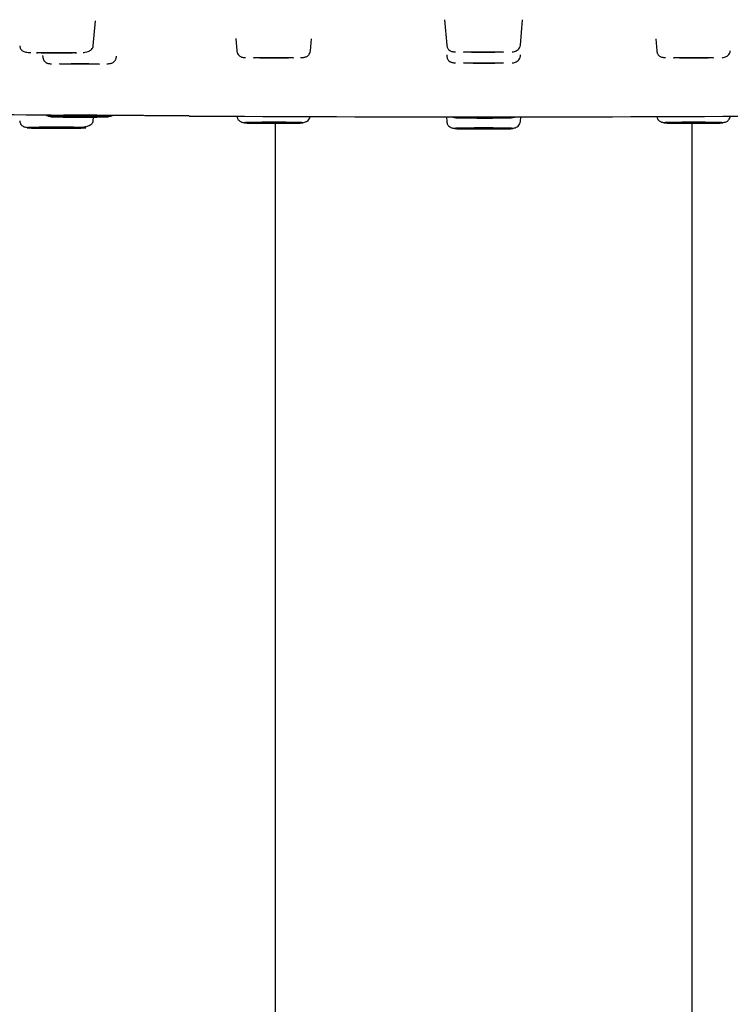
# Model space of a CAD drawing. Header units: millimetres. Extents: x 8 to 1762, y 12 to 2754.
# Tile 28 of 36: x 871 to 908, y 2625 to 2676. Entities that reach past the tile are written whole.
import ezdxf

# ---------------------------------------------------------------- set-up
doc = ezdxf.new("R2010")
doc.units = ezdxf.units.MM

msp = doc.modelspace()

# ---------------------------------------------------------------- linework, layer by layer
at = {"color": 7, "linetype": 'Continuous', "lineweight": 30}
for p, q in [((874.914, 2675.102), (875.029, 2676.418)), ((893.369, 2676.477), (893.486, 2675.14)), ((897.35, 2675.14), (897.467, 2676.477)), ((882.4, 2675.495), (882.457, 2674.842)), ((886.321, 2674.842), (886.377, 2675.478)), ((904.459, 2675.478), (904.514, 2674.842)), ((872.256, 2674.588), (872.263, 2674.516)), ((876.127, 2674.516), (876.13, 2674.556)), ((893.481, 2674.623), (893.486, 2674.565)), ((897.35, 2674.565), (897.355, 2674.623)), ((874.914, 2671.165), (874.932, 2671.363)), ((884.468, 2671.033), (884.468, 2607.562)), ((893.464, 2671.372), (893.486, 2671.126)), ((897.35, 2671.126), (897.371, 2671.372)), ((906.368, 2607.562), (906.368, 2671.033))]:
    msp.add_line(p, q, dxfattribs=at)
at = {"color": 7, "linetype": 'Continuous', "lineweight": 30, "flags": 128}
for points in [[(871.932, 2674.737), (871.939, 2674.739), (871.96, 2674.741), (871.993, 2674.743), (872.04, 2674.745), (872.099, 2674.747), (872.17, 2674.748), (872.251, 2674.75), (872.341, 2674.751), (872.44, 2674.753), (872.546, 2674.754), (872.658, 2674.754), (872.774, 2674.755), (872.893, 2674.755), (873.012, 2674.755), (873.132, 2674.755), (873.249, 2674.755), (873.363, 2674.754), (873.472, 2674.753), (873.575, 2674.752), (873.67, 2674.751), (873.756, 2674.749), (873.832, 2674.748), (873.897, 2674.746), (873.95, 2674.744), (873.99, 2674.742), (874.017, 2674.74), (874.031, 2674.738), (874.031, 2674.736), (874.017, 2674.734), (873.99, 2674.732), (873.95, 2674.73), (873.897, 2674.728), (873.832, 2674.726), (873.756, 2674.724), (873.67, 2674.723), (873.575, 2674.722), (873.472, 2674.721), (873.363, 2674.72), (873.249, 2674.719), (873.132, 2674.719), (873.012, 2674.719), (872.893, 2674.719), (872.774, 2674.719), (872.658, 2674.719), (872.546, 2674.72), (872.44, 2674.721), (872.341, 2674.722), (872.251, 2674.724), (872.17, 2674.725), (872.099, 2674.727), (872.04, 2674.729), (871.993, 2674.731), (871.96, 2674.733), (871.939, 2674.735), (871.932, 2674.737)], [(894.368, 2674.775), (894.375, 2674.778), (894.395, 2674.78), (894.429, 2674.782), (894.476, 2674.783), (894.534, 2674.785), (894.605, 2674.787), (894.686, 2674.789), (894.777, 2674.79), (894.876, 2674.791), (894.982, 2674.792), (895.093, 2674.793), (895.209, 2674.793), (895.328, 2674.794), (895.448, 2674.794), (895.567, 2674.794), (895.685, 2674.793), (895.799, 2674.792), (895.908, 2674.792), (896.01, 2674.791), (896.105, 2674.789), (896.191, 2674.788), (896.267, 2674.786), (896.332, 2674.784), (896.385, 2674.783), (896.425, 2674.781), (896.452, 2674.779), (896.466, 2674.776), (896.466, 2674.774), (896.452, 2674.772), (896.425, 2674.77), (896.385, 2674.768), (896.332, 2674.766), (896.267, 2674.765), (896.191, 2674.763), (896.105, 2674.762), (896.01, 2674.76), (895.908, 2674.759), (895.799, 2674.758), (895.685, 2674.758), (895.567, 2674.757), (895.448, 2674.757), (895.328, 2674.757), (895.209, 2674.757), (895.093, 2674.758), (894.982, 2674.759), (894.876, 2674.76), (894.777, 2674.761), (894.686, 2674.762), (894.605, 2674.764), (894.534, 2674.766), (894.476, 2674.767), (894.429, 2674.769), (894.395, 2674.771), (894.375, 2674.773), (894.368, 2674.775)], [(873.145, 2674.151), (873.151, 2674.153), (873.172, 2674.155), (873.206, 2674.157), (873.252, 2674.159), (873.311, 2674.161), (873.382, 2674.162), (873.463, 2674.164), (873.553, 2674.165), (873.652, 2674.166), (873.758, 2674.167), (873.87, 2674.168), (873.986, 2674.169), (874.105, 2674.169), (874.225, 2674.169), (874.344, 2674.169), (874.462, 2674.168), (874.576, 2674.168), (874.685, 2674.167), (874.787, 2674.166), (874.882, 2674.165), (874.968, 2674.163), (875.044, 2674.161), (875.109, 2674.16), (875.162, 2674.158), (875.202, 2674.156), (875.229, 2674.154), (875.243, 2674.152), (875.243, 2674.15), (875.229, 2674.148), (875.202, 2674.146), (875.162, 2674.144), (875.109, 2674.142), (875.044, 2674.14), (874.968, 2674.138), (874.882, 2674.137), (874.787, 2674.136), (874.685, 2674.135), (874.576, 2674.134), (874.462, 2674.133), (874.344, 2674.133), (874.225, 2674.132), (874.105, 2674.132), (873.986, 2674.133), (873.87, 2674.133), (873.758, 2674.134), (873.652, 2674.135), (873.553, 2674.136), (873.463, 2674.138), (873.382, 2674.139), (873.311, 2674.141), (873.252, 2674.143), (873.206, 2674.145), (873.172, 2674.147), (873.151, 2674.149), (873.145, 2674.151)], [(883.339, 2674.477), (883.346, 2674.479), (883.367, 2674.481), (883.4, 2674.483), (883.447, 2674.485), (883.506, 2674.487), (883.576, 2674.488), (883.657, 2674.49), (883.748, 2674.491), (883.847, 2674.492), (883.953, 2674.493), (884.065, 2674.494), (884.181, 2674.495), (884.299, 2674.495), (884.419, 2674.495), (884.539, 2674.495), (884.656, 2674.494), (884.77, 2674.494), (884.879, 2674.493), (884.982, 2674.492), (885.077, 2674.49), (885.163, 2674.489), (885.239, 2674.487), (885.304, 2674.486), (885.356, 2674.484), (885.397, 2674.482), (885.424, 2674.48), (885.438, 2674.478), (885.438, 2674.476), (885.424, 2674.474), (885.397, 2674.471), (885.356, 2674.47), (885.304, 2674.468), (885.239, 2674.466), (885.163, 2674.464), (885.077, 2674.463), (884.982, 2674.462), (884.879, 2674.46), (884.77, 2674.46), (884.656, 2674.459), (884.539, 2674.459), (884.419, 2674.458), (884.299, 2674.458), (884.181, 2674.459), (884.065, 2674.459), (883.953, 2674.46), (883.847, 2674.461), (883.748, 2674.462), (883.657, 2674.463), (883.576, 2674.465), (883.506, 2674.467), (883.447, 2674.469), (883.4, 2674.47), (883.367, 2674.472), (883.346, 2674.475), (883.339, 2674.477)], [(894.368, 2674.199), (894.375, 2674.202), (894.395, 2674.204), (894.429, 2674.206), (894.476, 2674.208), (894.534, 2674.209), (894.605, 2674.211), (894.686, 2674.213), (894.777, 2674.214), (894.876, 2674.215), (894.982, 2674.216), (895.093, 2674.217), (895.209, 2674.217), (895.328, 2674.218), (895.448, 2674.218), (895.567, 2674.218), (895.685, 2674.217), (895.799, 2674.217), (895.908, 2674.216), (896.01, 2674.215), (896.105, 2674.213), (896.191, 2674.212), (896.267, 2674.21), (896.332, 2674.208), (896.385, 2674.207), (896.425, 2674.205), (896.452, 2674.203), (896.466, 2674.201), (896.466, 2674.198), (896.452, 2674.196), (896.425, 2674.194), (896.385, 2674.192), (896.332, 2674.19), (896.267, 2674.189), (896.191, 2674.187), (896.105, 2674.186), (896.01, 2674.184), (895.908, 2674.183), (895.799, 2674.182), (895.685, 2674.182), (895.567, 2674.181), (895.448, 2674.181), (895.328, 2674.181), (895.209, 2674.182), (895.093, 2674.182), (894.982, 2674.183), (894.876, 2674.184), (894.777, 2674.185), (894.686, 2674.186), (894.605, 2674.188), (894.534, 2674.19), (894.476, 2674.191), (894.429, 2674.193), (894.395, 2674.195), (894.375, 2674.197), (894.368, 2674.199)], [(905.396, 2674.477), (905.403, 2674.479), (905.424, 2674.481), (905.457, 2674.483), (905.504, 2674.485), (905.563, 2674.487), (905.633, 2674.488), (905.715, 2674.49), (905.805, 2674.491), (905.904, 2674.492), (906.01, 2674.493), (906.122, 2674.494), (906.238, 2674.495), (906.356, 2674.495), (906.476, 2674.495), (906.596, 2674.495), (906.713, 2674.494), (906.827, 2674.494), (906.936, 2674.493), (907.039, 2674.492), (907.134, 2674.49), (907.22, 2674.489), (907.296, 2674.487), (907.361, 2674.486), (907.413, 2674.484), (907.454, 2674.482), (907.481, 2674.48), (907.495, 2674.478), (907.495, 2674.476), (907.481, 2674.474), (907.454, 2674.471), (907.413, 2674.47), (907.361, 2674.468), (907.296, 2674.466), (907.22, 2674.464), (907.134, 2674.463), (907.039, 2674.462), (906.936, 2674.46), (906.827, 2674.46), (906.713, 2674.459), (906.596, 2674.459), (906.476, 2674.458), (906.356, 2674.458), (906.238, 2674.459), (906.122, 2674.459), (906.01, 2674.46), (905.904, 2674.461), (905.805, 2674.462), (905.715, 2674.463), (905.633, 2674.465), (905.563, 2674.467), (905.504, 2674.469), (905.457, 2674.47), (905.424, 2674.472), (905.403, 2674.475), (905.396, 2674.477)], [(873.145, 2671.386), (873.151, 2671.388), (873.172, 2671.39), (873.206, 2671.392), (873.252, 2671.394), (873.311, 2671.396), (873.382, 2671.398), (873.463, 2671.399), (873.553, 2671.401), (873.652, 2671.402), (873.758, 2671.403), (873.87, 2671.403), (873.986, 2671.404), (874.105, 2671.404), (874.225, 2671.404), (874.344, 2671.404), (874.462, 2671.404), (874.576, 2671.403), (874.685, 2671.402), (874.787, 2671.401), (874.882, 2671.4), (874.968, 2671.398), (875.044, 2671.397), (875.109, 2671.395), (875.162, 2671.393), (875.202, 2671.391), (875.229, 2671.389), (875.243, 2671.387), (875.243, 2671.385), (875.229, 2671.383), (875.202, 2671.381), (875.162, 2671.379), (875.109, 2671.377), (875.044, 2671.375), (874.968, 2671.374), (874.882, 2671.372), (874.787, 2671.371), (874.685, 2671.37), (874.576, 2671.369), (874.462, 2671.368), (874.344, 2671.368), (874.225, 2671.368), (874.105, 2671.368), (873.986, 2671.368), (873.87, 2671.369), (873.758, 2671.369), (873.652, 2671.37), (873.553, 2671.372), (873.463, 2671.373), (873.382, 2671.374), (873.311, 2671.376), (873.252, 2671.378), (873.206, 2671.38), (873.172, 2671.382), (873.151, 2671.384), (873.145, 2671.386)], [(883.339, 2671.06), (883.346, 2671.062), (883.367, 2671.064), (883.4, 2671.066), (883.447, 2671.068), (883.506, 2671.07), (883.576, 2671.072), (883.657, 2671.073), (883.748, 2671.075), (883.847, 2671.076), (883.953, 2671.077), (884.065, 2671.078), (884.181, 2671.078), (884.299, 2671.078), (884.419, 2671.078), (884.539, 2671.078), (884.656, 2671.078), (884.77, 2671.077), (884.879, 2671.076), (884.982, 2671.075), (885.077, 2671.074), (885.163, 2671.073), (885.239, 2671.071), (885.304, 2671.069), (885.356, 2671.067), (885.397, 2671.065), (885.424, 2671.063), (885.438, 2671.061), (885.438, 2671.059), (885.424, 2671.057), (885.397, 2671.055), (885.356, 2671.053), (885.304, 2671.051), (885.239, 2671.049), (885.163, 2671.048), (885.077, 2671.046), (884.982, 2671.045), (884.879, 2671.044), (884.77, 2671.043), (884.656, 2671.042), (884.539, 2671.042), (884.419, 2671.042), (884.299, 2671.042), (884.181, 2671.042), (884.065, 2671.043), (883.953, 2671.043), (883.847, 2671.044), (883.748, 2671.046), (883.657, 2671.047), (883.576, 2671.049), (883.506, 2671.05), (883.447, 2671.052), (883.4, 2671.054), (883.367, 2671.056), (883.346, 2671.058), (883.339, 2671.06)], [(894.368, 2671.337), (894.375, 2671.339), (894.395, 2671.341), (894.429, 2671.343), (894.476, 2671.345), (894.534, 2671.347), (894.605, 2671.349), (894.686, 2671.35), (894.777, 2671.352), (894.876, 2671.353), (894.982, 2671.354), (895.093, 2671.355), (895.209, 2671.355), (895.328, 2671.356), (895.448, 2671.356), (895.567, 2671.355), (895.685, 2671.355), (895.799, 2671.354), (895.908, 2671.353), (896.01, 2671.352), (896.105, 2671.351), (896.191, 2671.35), (896.267, 2671.348), (896.332, 2671.346), (896.385, 2671.344), (896.425, 2671.342), (896.452, 2671.34), (896.466, 2671.338), (896.466, 2671.336), (896.452, 2671.334), (896.425, 2671.332), (896.385, 2671.33), (896.332, 2671.328), (896.267, 2671.327), (896.191, 2671.325), (896.105, 2671.323), (896.01, 2671.322), (895.908, 2671.321), (895.799, 2671.32), (895.685, 2671.32), (895.567, 2671.319), (895.448, 2671.319), (895.328, 2671.319), (895.209, 2671.319), (895.093, 2671.32), (894.982, 2671.321), (894.876, 2671.322), (894.777, 2671.323), (894.686, 2671.324), (894.605, 2671.326), (894.534, 2671.327), (894.476, 2671.329), (894.429, 2671.331), (894.395, 2671.333), (894.375, 2671.335), (894.368, 2671.337)], [(905.396, 2671.06), (905.403, 2671.062), (905.424, 2671.064), (905.457, 2671.066), (905.504, 2671.068), (905.563, 2671.07), (905.633, 2671.072), (905.715, 2671.073), (905.805, 2671.075), (905.904, 2671.076), (906.01, 2671.077), (906.122, 2671.078), (906.238, 2671.078), (906.356, 2671.078), (906.476, 2671.078), (906.596, 2671.078), (906.713, 2671.078), (906.827, 2671.077), (906.936, 2671.076), (907.039, 2671.075), (907.134, 2671.074), (907.22, 2671.073), (907.296, 2671.071), (907.361, 2671.069), (907.413, 2671.067), (907.454, 2671.065), (907.481, 2671.063), (907.495, 2671.061), (907.495, 2671.059), (907.481, 2671.057), (907.454, 2671.055), (907.413, 2671.053), (907.361, 2671.051), (907.296, 2671.049), (907.22, 2671.048), (907.134, 2671.046), (907.039, 2671.045), (906.936, 2671.044), (906.827, 2671.043), (906.713, 2671.042), (906.596, 2671.042), (906.476, 2671.042), (906.356, 2671.042), (906.238, 2671.042), (906.122, 2671.043), (906.01, 2671.043), (905.904, 2671.044), (905.805, 2671.046), (905.715, 2671.047), (905.633, 2671.049), (905.563, 2671.05), (905.504, 2671.052), (905.457, 2671.054), (905.424, 2671.056), (905.403, 2671.058), (905.396, 2671.06)], [(871.932, 2670.8), (871.939, 2670.802), (871.96, 2670.804), (871.993, 2670.806), (872.04, 2670.808), (872.099, 2670.81), (872.17, 2670.812), (872.251, 2670.813), (872.341, 2670.814), (872.44, 2670.816), (872.546, 2670.817), (872.658, 2670.817), (872.774, 2670.818), (872.893, 2670.818), (873.012, 2670.818), (873.132, 2670.818), (873.249, 2670.818), (873.363, 2670.817), (873.472, 2670.816), (873.575, 2670.815), (873.67, 2670.814), (873.756, 2670.812), (873.832, 2670.811), (873.897, 2670.809), (873.95, 2670.807), (873.99, 2670.805), (874.017, 2670.803), (874.031, 2670.801), (874.031, 2670.799), (874.017, 2670.797), (873.99, 2670.795), (873.95, 2670.793), (873.897, 2670.791), (873.832, 2670.789), (873.756, 2670.788), (873.67, 2670.786), (873.575, 2670.785), (873.472, 2670.784), (873.363, 2670.783), (873.249, 2670.782), (873.132, 2670.782), (873.012, 2670.782), (872.893, 2670.782), (872.774, 2670.782), (872.658, 2670.782), (872.546, 2670.783), (872.44, 2670.784), (872.341, 2670.785), (872.251, 2670.787), (872.17, 2670.788), (872.099, 2670.79), (872.04, 2670.792), (871.993, 2670.794), (871.96, 2670.796), (871.939, 2670.798), (871.932, 2670.8)], [(894.368, 2670.761), (894.375, 2670.763), (894.395, 2670.766), (894.429, 2670.768), (894.476, 2670.769), (894.534, 2670.771), (894.605, 2670.773), (894.686, 2670.775), (894.777, 2670.776), (894.876, 2670.777), (894.982, 2670.778), (895.093, 2670.779), (895.209, 2670.779), (895.328, 2670.78), (895.448, 2670.78), (895.567, 2670.779), (895.685, 2670.779), (895.799, 2670.778), (895.908, 2670.778), (896.01, 2670.776), (896.105, 2670.775), (896.191, 2670.774), (896.267, 2670.772), (896.332, 2670.77), (896.385, 2670.768), (896.425, 2670.767), (896.452, 2670.764), (896.466, 2670.762), (896.466, 2670.76), (896.452, 2670.758), (896.425, 2670.756), (896.385, 2670.754), (896.332, 2670.752), (896.267, 2670.751), (896.191, 2670.749), (896.105, 2670.748), (896.01, 2670.746), (895.908, 2670.745), (895.799, 2670.744), (895.685, 2670.744), (895.567, 2670.743), (895.448, 2670.743), (895.328, 2670.743), (895.209, 2670.743), (895.093, 2670.744), (894.982, 2670.745), (894.876, 2670.746), (894.777, 2670.747), (894.686, 2670.748), (894.605, 2670.75), (894.534, 2670.751), (894.476, 2670.753), (894.429, 2670.755), (894.395, 2670.757), (894.375, 2670.759), (894.368, 2670.761)]]:
    msp.add_lwpolyline(points, dxfattribs=at)
at = {"color": 7, "linetype": 'Continuous', "lineweight": 30}
for start, end in [(269.051439, 269.515191), (269.660004, 270.340063)]:
    msp.add_arc((895.418, 5277.038), 2605.667, start, end, dxfattribs=at)
for points, knots in [([(871.05, 2675.102), (871.055, 2675.072), (871.064, 2675.013), (871.099, 2674.939), (871.142, 2674.882), (871.2, 2674.833), (871.273, 2674.796), (871.37, 2674.771), (871.483, 2674.759), (871.573, 2674.753), (871.626, 2674.75), (871.634, 2674.75)], [0, 0, 0, 0, 0.070063, 0.142194, 0.221822, 0.312442, 0.453632, 0.620554, 0.815148, 0.972975, 1, 1, 1, 1]), ([(874.382, 2674.748), (874.42, 2674.752), (874.513, 2674.764), (874.635, 2674.798), (874.747, 2674.85), (874.83, 2674.915), (874.893, 2674.997), (874.907, 2675.067), (874.914, 2675.102)], [0, 0, 0, 0, 0.141965, 0.35058, 0.509484, 0.670829, 0.834507, 1, 1, 1, 1]), ([(893.486, 2675.14), (893.49, 2675.113), (893.498, 2675.061), (893.527, 2674.992), (893.562, 2674.937), (893.612, 2674.88), (893.676, 2674.834), (893.743, 2674.807), (893.796, 2674.798), (893.867, 2674.788), (893.921, 2674.784), (893.94, 2674.782)], [0, 0, 0, 0, 0.079972, 0.153496, 0.221599, 0.285472, 0.405769, 0.527799, 0.707886, 0.900539, 1, 1, 1, 1]), ([(896.925, 2674.78), (896.963, 2674.786), (897.033, 2674.795), (897.14, 2674.835), (897.237, 2674.899), (897.303, 2674.983), (897.339, 2675.067), (897.346, 2675.116), (897.35, 2675.14)], [0, 0, 0, 0, 0.221214, 0.405715, 0.595294, 0.792619, 0.895023, 1, 1, 1, 1]), ([(882.457, 2674.842), (882.461, 2674.817), (882.467, 2674.771), (882.498, 2674.689), (882.552, 2674.61), (882.623, 2674.551), (882.686, 2674.519), (882.73, 2674.507), (882.782, 2674.498), (882.844, 2674.49), (882.894, 2674.486), (882.918, 2674.484)], [0, 0, 0, 0, 0.069988, 0.135093, 0.253572, 0.363825, 0.474853, 0.595822, 0.727576, 0.867968, 1, 1, 1, 1]), ([(885.805, 2674.487), (885.822, 2674.488), (885.878, 2674.491), (885.955, 2674.499), (886.028, 2674.507), (886.096, 2674.525), (886.165, 2674.56), (886.234, 2674.62), (886.284, 2674.698), (886.312, 2674.776), (886.318, 2674.819), (886.321, 2674.842)], [0, 0, 0, 0, 0.072056, 0.236914, 0.397891, 0.540991, 0.666034, 0.778704, 0.886601, 0.942034, 1, 1, 1, 1]), ([(893.486, 2674.565), (893.49, 2674.537), (893.498, 2674.485), (893.527, 2674.416), (893.562, 2674.361), (893.612, 2674.304), (893.676, 2674.258), (893.743, 2674.231), (893.796, 2674.222), (893.867, 2674.212), (893.921, 2674.208), (893.94, 2674.207)], [0, 0, 0, 0, 0.079972, 0.153496, 0.221599, 0.285472, 0.405769, 0.527799, 0.707886, 0.900539, 1, 1, 1, 1]), ([(896.925, 2674.204), (896.963, 2674.21), (897.033, 2674.22), (897.14, 2674.259), (897.237, 2674.323), (897.303, 2674.407), (897.339, 2674.491), (897.346, 2674.54), (897.35, 2674.565)], [0, 0, 0, 0, 0.221214, 0.405715, 0.595294, 0.792619, 0.895023, 1, 1, 1, 1]), ([(904.514, 2674.842), (904.518, 2674.814), (904.526, 2674.762), (904.555, 2674.694), (904.59, 2674.638), (904.64, 2674.582), (904.705, 2674.535), (904.772, 2674.508), (904.824, 2674.5), (904.895, 2674.489), (904.95, 2674.485), (904.968, 2674.484)], [0, 0, 0, 0, 0.079972, 0.153496, 0.221599, 0.285472, 0.405769, 0.527799, 0.707886, 0.900539, 1, 1, 1, 1]), ([(907.954, 2674.481), (907.992, 2674.487), (908.061, 2674.497), (908.169, 2674.537), (908.265, 2674.6), (908.331, 2674.684), (908.367, 2674.768), (908.375, 2674.817), (908.378, 2674.842)], [0, 0, 0, 0, 0.2212139, 0.4057146, 0.5952939, 0.792619, 0.8950226, 1, 1, 1, 1]), ([(872.263, 2674.516), (872.266, 2674.493), (872.272, 2674.448), (872.301, 2674.369), (872.352, 2674.291), (872.42, 2674.231), (872.483, 2674.197), (872.532, 2674.182), (872.579, 2674.174), (872.644, 2674.166), (872.692, 2674.161), (872.725, 2674.159), (872.727, 2674.158)], [0, 0, 0, 0, 0.066279, 0.128333, 0.242466, 0.349912, 0.458379, 0.57564, 0.704794, 0.842209, 0.987819, 1, 1, 1, 1]), ([(875.619, 2674.161), (875.627, 2674.161), (875.675, 2674.164), (875.746, 2674.171), (875.824, 2674.179), (875.891, 2674.195), (875.961, 2674.228), (876.022, 2674.278), (876.066, 2674.335), (876.094, 2674.386), (876.117, 2674.447), (876.123, 2674.493), (876.127, 2674.516)], [0, 0, 0, 0, 0.035002, 0.203349, 0.36876, 0.518856, 0.649437, 0.76697, 0.823633, 0.880442, 0.938769, 1, 1, 1, 1]), ([(872.417, 2671.476), (872.42, 2671.474), (872.447, 2671.449), (872.498, 2671.433), (872.566, 2671.414), (872.643, 2671.407), (872.714, 2671.399), (872.762, 2671.396), (872.77, 2671.396)], [0, 0, 0, 0, 0.017191, 0.214737, 0.441805, 0.692042, 0.946722, 1, 1, 1, 1]), ([(879.956, 2671.418), (879.954, 2671.418), (879.949, 2671.418), (879.906, 2671.418), (879.829, 2671.418), (879.719, 2671.419), (879.58, 2671.42), (879.414, 2671.421), (879.221, 2671.423), (879.003, 2671.424), (878.762, 2671.426), (878.501, 2671.428), (878.223, 2671.43), (877.93, 2671.432), (877.625, 2671.434), (877.31, 2671.436), (876.988, 2671.439), (876.663, 2671.441), (876.337, 2671.443), (876.015, 2671.446), (875.7, 2671.448), (875.395, 2671.45), (875.102, 2671.452), (874.825, 2671.454), (874.564, 2671.456), (874.323, 2671.458), (874.105, 2671.46), (873.912, 2671.461), (873.745, 2671.462), (873.606, 2671.463), (873.497, 2671.464), (873.42, 2671.465), (873.376, 2671.465), (873.37, 2671.465), (873.369, 2671.465)], [0, 0, 0, 0, 0.012874, 0.04507, 0.077321, 0.10994, 0.142356, 0.174534, 0.20679, 0.239441, 0.271598, 0.304101, 0.336548, 0.368903, 0.40098, 0.433613, 0.465907, 0.498307, 0.531148, 0.563505, 0.595692, 0.628029, 0.660441, 0.692648, 0.72497, 0.75772, 0.78987, 0.822359, 0.85476, 0.887125, 0.9193, 0.951867, 0.984236, 1, 1, 1, 1]), ([(875.662, 2671.394), (875.665, 2671.394), (875.697, 2671.396), (875.746, 2671.401), (875.81, 2671.409), (875.858, 2671.418), (875.895, 2671.426), (875.923, 2671.443), (875.929, 2671.447)], [0, 0, 0, 0, 0.020212, 0.274028, 0.513561, 0.738694, 0.943095, 1, 1, 1, 1]), ([(871.05, 2671.165), (871.057, 2671.129), (871.069, 2671.057), (871.117, 2670.972), (871.172, 2670.911), (871.238, 2670.866), (871.311, 2670.838), (871.388, 2670.826), (871.474, 2670.817), (871.545, 2670.812), (871.572, 2670.81)], [0, 0, 0, 0, 0.09445, 0.184784, 0.277005, 0.376123, 0.525446, 0.700293, 0.886651, 1, 1, 1, 1]), ([(874.592, 2671.412), (874.638, 2671.412), (874.73, 2671.411), (874.863, 2671.41), (874.99, 2671.409), (875.113, 2671.408), (875.232, 2671.406), (875.342, 2671.404), (875.44, 2671.402), (875.525, 2671.399), (875.597, 2671.397), (875.647, 2671.395), (875.681, 2671.393), (875.704, 2671.391), (875.723, 2671.389), (875.732, 2671.386), (875.718, 2671.382), (875.683, 2671.379), (875.634, 2671.377), (875.578, 2671.374), (875.509, 2671.372), (875.425, 2671.37), (875.328, 2671.368), (875.217, 2671.366), (875.095, 2671.364), (874.963, 2671.363), (874.823, 2671.362), (874.693, 2671.361), (874.577, 2671.36), (874.475, 2671.36), (874.342, 2671.359), (874.179, 2671.359), (873.986, 2671.359), (873.813, 2671.36), (873.659, 2671.361), (873.526, 2671.362), (873.399, 2671.363), (873.276, 2671.365), (873.158, 2671.366), (873.048, 2671.368), (872.95, 2671.37), (872.864, 2671.373), (872.793, 2671.375), (872.742, 2671.377), (872.708, 2671.379), (872.686, 2671.381), (872.666, 2671.383), (872.657, 2671.386), (872.671, 2671.39), (872.706, 2671.393), (872.755, 2671.395), (872.812, 2671.398), (872.881, 2671.4), (872.964, 2671.402), (873.061, 2671.404), (873.172, 2671.406), (873.294, 2671.408), (873.426, 2671.409), (873.566, 2671.411), (873.696, 2671.411), (873.812, 2671.412), (873.914, 2671.412), (874.047, 2671.413), (874.211, 2671.413), (874.404, 2671.413), (874.529, 2671.412), (874.592, 2671.412)], [0, 0, 0, 0, 0.015057, 0.029985, 0.044921, 0.059998, 0.076314, 0.092473, 0.108646, 0.125004, 0.141321, 0.15748, 0.168252, 0.179081, 0.190019, 0.210041, 0.229928, 0.249999, 0.265046, 0.279971, 0.29491, 0.309998, 0.326314, 0.342473, 0.358646, 0.375004, 0.391321, 0.40748, 0.418252, 0.429081, 0.440019, 0.460041, 0.479928, 0.499999, 0.515046, 0.529971, 0.54491, 0.559998, 0.576314, 0.592473, 0.608646, 0.625004, 0.641321, 0.65748, 0.668252, 0.679081, 0.690019, 0.710041, 0.729928, 0.749999, 0.765046, 0.779971, 0.79491, 0.809998, 0.826314, 0.842473, 0.858646, 0.875004, 0.891321, 0.90748, 0.918252, 0.929081, 0.940019, 0.960054, 0.979941, 1, 1, 1, 1]), ([(874.232, 2670.815), (874.25, 2670.817), (874.339, 2670.825), (874.48, 2670.85), (874.635, 2670.893), (874.753, 2670.946), (874.836, 2671.007), (874.896, 2671.079), (874.908, 2671.136), (874.914, 2671.165)], [0, 0, 0, 0, 0.047962, 0.232477, 0.419945, 0.56276, 0.707316, 0.853262, 1, 1, 1, 1]), ([(882.46, 2671.409), (882.464, 2671.387), (882.471, 2671.341), (882.498, 2671.277), (882.533, 2671.221), (882.583, 2671.165), (882.648, 2671.119), (882.715, 2671.091), (882.767, 2671.083), (882.838, 2671.073), (882.893, 2671.069), (882.911, 2671.067)], [0, 0, 0, 0, 0.065093, 0.139806, 0.20901, 0.273916, 0.396159, 0.520163, 0.703162, 0.898931, 1, 1, 1, 1]), ([(884.389, 2671.087), (884.438, 2671.087), (884.534, 2671.087), (884.677, 2671.086), (884.817, 2671.086), (884.958, 2671.085), (885.098, 2671.084), (885.233, 2671.083), (885.359, 2671.081), (885.475, 2671.079), (885.581, 2671.077), (885.663, 2671.075), (885.726, 2671.073), (885.774, 2671.072), (885.828, 2671.07), (885.879, 2671.067), (885.915, 2671.064), (885.926, 2671.06), (885.918, 2671.058), (885.898, 2671.055), (885.864, 2671.053), (885.816, 2671.05), (885.753, 2671.048), (885.674, 2671.045), (885.581, 2671.043), (885.476, 2671.041), (885.359, 2671.039), (885.247, 2671.038), (885.143, 2671.037), (885.051, 2671.036), (884.927, 2671.035), (884.772, 2671.034), (884.582, 2671.034), (884.405, 2671.033), (884.245, 2671.033), (884.102, 2671.034), (883.961, 2671.034), (883.82, 2671.035), (883.681, 2671.036), (883.546, 2671.038), (883.42, 2671.039), (883.303, 2671.041), (883.198, 2671.043), (883.115, 2671.045), (883.052, 2671.047), (883.004, 2671.049), (882.951, 2671.051), (882.9, 2671.053), (882.864, 2671.057), (882.853, 2671.06), (882.86, 2671.063), (882.88, 2671.065), (882.914, 2671.068), (882.963, 2671.07), (883.026, 2671.072), (883.105, 2671.075), (883.198, 2671.077), (883.303, 2671.079), (883.419, 2671.081), (883.532, 2671.082), (883.635, 2671.083), (883.728, 2671.084), (883.851, 2671.085), (884.007, 2671.086), (884.196, 2671.087), (884.325, 2671.087), (884.389, 2671.087)], [0, 0, 0, 0, 0.015057, 0.029985, 0.044921, 0.059998, 0.076314, 0.092473, 0.108646, 0.125004, 0.141321, 0.15748, 0.168252, 0.179081, 0.190019, 0.210041, 0.229928, 0.249999, 0.265046, 0.279971, 0.29491, 0.309998, 0.326314, 0.342473, 0.358646, 0.375004, 0.391321, 0.40748, 0.418252, 0.429081, 0.440019, 0.460041, 0.479928, 0.499999, 0.515046, 0.529971, 0.54491, 0.559998, 0.576314, 0.592473, 0.608646, 0.625004, 0.641321, 0.65748, 0.668252, 0.679081, 0.690019, 0.710041, 0.729928, 0.749999, 0.765046, 0.779971, 0.79491, 0.809998, 0.826314, 0.842473, 0.858646, 0.875004, 0.891321, 0.90748, 0.918252, 0.929081, 0.940019, 0.960054, 0.979941, 1, 1, 1, 1]), ([(885.897, 2671.065), (885.935, 2671.07), (886.004, 2671.08), (886.112, 2671.12), (886.209, 2671.184), (886.274, 2671.267), (886.306, 2671.34), (886.312, 2671.377), (886.314, 2671.389)], [0, 0, 0, 0, 0.2333589, 0.4279889, 0.6279765, 0.8361349, 0.9441607, 1, 1, 1, 1]), ([(893.486, 2671.126), (893.49, 2671.099), (893.498, 2671.047), (893.527, 2670.978), (893.562, 2670.923), (893.612, 2670.866), (893.676, 2670.82), (893.743, 2670.793), (893.796, 2670.784), (893.867, 2670.774), (893.921, 2670.77), (893.94, 2670.768)], [0, 0, 0, 0, 0.079972, 0.153496, 0.221599, 0.285472, 0.405769, 0.527799, 0.707886, 0.900539, 1, 1, 1, 1]), ([(893.742, 2671.372), (893.76, 2671.368), (893.802, 2671.358), (893.867, 2671.35), (893.921, 2671.346), (893.94, 2671.344)], [0, 0, 0, 0, 0.340816, 0.775557, 1, 1, 1, 1]), ([(895.418, 2671.364), (895.466, 2671.364), (895.562, 2671.364), (895.705, 2671.364), (895.846, 2671.363), (895.987, 2671.362), (896.126, 2671.361), (896.261, 2671.36), (896.387, 2671.358), (896.504, 2671.356), (896.609, 2671.354), (896.692, 2671.352), (896.755, 2671.35), (896.803, 2671.349), (896.856, 2671.347), (896.907, 2671.344), (896.943, 2671.341), (896.954, 2671.338), (896.947, 2671.335), (896.927, 2671.332), (896.893, 2671.33), (896.844, 2671.327), (896.781, 2671.325), (896.702, 2671.323), (896.609, 2671.32), (896.504, 2671.318), (896.388, 2671.316), (896.276, 2671.315), (896.172, 2671.314), (896.079, 2671.313), (895.956, 2671.312), (895.8, 2671.311), (895.611, 2671.311), (895.434, 2671.31), (895.273, 2671.311), (895.13, 2671.311), (894.99, 2671.312), (894.849, 2671.312), (894.709, 2671.313), (894.574, 2671.315), (894.448, 2671.316), (894.332, 2671.318), (894.226, 2671.32), (894.144, 2671.322), (894.081, 2671.324), (894.033, 2671.326), (893.979, 2671.328), (893.928, 2671.331), (893.892, 2671.334), (893.881, 2671.337), (893.889, 2671.34), (893.909, 2671.342), (893.943, 2671.345), (893.991, 2671.347), (894.054, 2671.35), (894.133, 2671.352), (894.226, 2671.354), (894.332, 2671.356), (894.448, 2671.358), (894.56, 2671.36), (894.664, 2671.361), (894.757, 2671.361), (894.88, 2671.362), (895.035, 2671.363), (895.225, 2671.364), (895.353, 2671.364), (895.418, 2671.364)], [0, 0, 0, 0, 0.015057, 0.029985, 0.044921, 0.059998, 0.076314, 0.092473, 0.108646, 0.125004, 0.141321, 0.15748, 0.168252, 0.179081, 0.190019, 0.210041, 0.229928, 0.249999, 0.265046, 0.279971, 0.29491, 0.309998, 0.326314, 0.342473, 0.358646, 0.375004, 0.391321, 0.40748, 0.418252, 0.429081, 0.440019, 0.460041, 0.479928, 0.499999, 0.515046, 0.529971, 0.54491, 0.559998, 0.576314, 0.592473, 0.608646, 0.625004, 0.641321, 0.65748, 0.668252, 0.679081, 0.690019, 0.710041, 0.729928, 0.749999, 0.765046, 0.779971, 0.79491, 0.809998, 0.826314, 0.842473, 0.858646, 0.875004, 0.891321, 0.90748, 0.918252, 0.929081, 0.940019, 0.960054, 0.979941, 1, 1, 1, 1]), ([(896.925, 2671.342), (896.963, 2671.346), (897.009, 2671.351), (897.057, 2671.37), (897.066, 2671.373)], [0, 0, 0, 0, 0.821351, 1, 1, 1, 1]), ([(896.925, 2670.766), (896.963, 2670.771), (897.033, 2670.781), (897.14, 2670.821), (897.237, 2670.885), (897.303, 2670.968), (897.339, 2671.053), (897.346, 2671.102), (897.35, 2671.126)], [0, 0, 0, 0, 0.221214, 0.405715, 0.595294, 0.792619, 0.895023, 1, 1, 1, 1]), ([(904.52, 2671.394), (904.522, 2671.38), (904.528, 2671.344), (904.556, 2671.273), (904.609, 2671.193), (904.681, 2671.134), (904.743, 2671.103), (904.787, 2671.091), (904.839, 2671.082), (904.901, 2671.074), (904.951, 2671.07), (904.975, 2671.068)], [0, 0, 0, 0, 0.041038, 0.10817, 0.230337, 0.344021, 0.458506, 0.583241, 0.719096, 0.863858, 1, 1, 1, 1]), ([(906.105, 2671.086), (906.152, 2671.086), (906.247, 2671.087), (906.391, 2671.087), (906.536, 2671.087), (906.684, 2671.087), (906.833, 2671.086), (906.983, 2671.085), (907.126, 2671.084), (907.263, 2671.083), (907.392, 2671.081), (907.497, 2671.08), (907.582, 2671.078), (907.649, 2671.077), (907.729, 2671.075), (907.813, 2671.072), (907.891, 2671.069), (907.941, 2671.066), (907.969, 2671.064), (907.981, 2671.061), (907.98, 2671.059), (907.964, 2671.056), (907.933, 2671.053), (907.886, 2671.051), (907.824, 2671.048), (907.747, 2671.046), (907.657, 2671.044), (907.566, 2671.042), (907.479, 2671.04), (907.399, 2671.039), (907.291, 2671.038), (907.151, 2671.036), (906.974, 2671.035), (906.804, 2671.034), (906.646, 2671.034), (906.502, 2671.033), (906.357, 2671.033), (906.209, 2671.034), (906.059, 2671.034), (905.91, 2671.035), (905.766, 2671.036), (905.629, 2671.037), (905.5, 2671.039), (905.395, 2671.041), (905.311, 2671.042), (905.243, 2671.044), (905.164, 2671.045), (905.079, 2671.048), (905.002, 2671.051), (904.952, 2671.054), (904.923, 2671.057), (904.911, 2671.059), (904.913, 2671.062), (904.929, 2671.064), (904.96, 2671.067), (905.006, 2671.069), (905.069, 2671.072), (905.146, 2671.074), (905.236, 2671.077), (905.327, 2671.078), (905.414, 2671.08), (905.493, 2671.081), (905.602, 2671.083), (905.742, 2671.084), (905.919, 2671.085), (906.043, 2671.086), (906.105, 2671.086)], [0, 0, 0, 0, 0.0150566, 0.0299852, 0.0449207, 0.0599976, 0.0763144, 0.0924731, 0.1086458, 0.1250041, 0.141321, 0.1574797, 0.1682519, 0.1790814, 0.1900185, 0.2100411, 0.229928, 0.2499994, 0.2650458, 0.279971, 0.29491, 0.3099976, 0.3263145, 0.3424731, 0.3586458, 0.3750041, 0.391321, 0.4074797, 0.4182519, 0.4290814, 0.4400185, 0.4600411, 0.479928, 0.4999994, 0.5150458, 0.529971, 0.54491, 0.5599976, 0.5763145, 0.5924731, 0.6086458, 0.6250041, 0.641321, 0.6574797, 0.6682519, 0.6790814, 0.6900186, 0.7100412, 0.729928, 0.7499994, 0.7650459, 0.779971, 0.79491, 0.8099976, 0.8263145, 0.8424731, 0.8586458, 0.8750041, 0.891321, 0.9074797, 0.9182519, 0.9290814, 0.9400186, 0.9600538, 0.9799407, 1, 1, 1, 1]), ([(907.858, 2671.07), (907.877, 2671.071), (907.934, 2671.075), (908.012, 2671.083), (908.085, 2671.091), (908.153, 2671.109), (908.222, 2671.144), (908.291, 2671.203), (908.341, 2671.282), (908.367, 2671.353), (908.373, 2671.39), (908.375, 2671.406)], [0, 0, 0, 0, 0.078642, 0.24536, 0.408154, 0.55287, 0.679324, 0.793266, 0.902381, 0.958439, 1, 1, 1, 1]), ([(873.282, 2670.826), (873.329, 2670.826), (873.423, 2670.826), (873.559, 2670.825), (873.69, 2670.824), (873.819, 2670.822), (873.943, 2670.821), (874.06, 2670.819), (874.166, 2670.817), (874.26, 2670.815), (874.34, 2670.812), (874.399, 2670.81), (874.441, 2670.808), (874.47, 2670.807), (874.498, 2670.804), (874.518, 2670.801), (874.516, 2670.798), (874.492, 2670.795), (874.454, 2670.792), (874.406, 2670.79), (874.346, 2670.788), (874.271, 2670.785), (874.181, 2670.783), (874.078, 2670.781), (873.962, 2670.779), (873.836, 2670.778), (873.701, 2670.776), (873.575, 2670.775), (873.461, 2670.774), (873.361, 2670.774), (873.23, 2670.773), (873.067, 2670.773), (872.874, 2670.773), (872.698, 2670.774), (872.542, 2670.774), (872.406, 2670.775), (872.275, 2670.776), (872.146, 2670.777), (872.022, 2670.779), (871.905, 2670.781), (871.799, 2670.783), (871.705, 2670.785), (871.625, 2670.787), (871.566, 2670.79), (871.524, 2670.792), (871.495, 2670.793), (871.467, 2670.796), (871.447, 2670.798), (871.448, 2670.802), (871.472, 2670.805), (871.511, 2670.808), (871.559, 2670.81), (871.619, 2670.812), (871.694, 2670.815), (871.783, 2670.817), (871.887, 2670.819), (872.003, 2670.821), (872.129, 2670.822), (872.264, 2670.824), (872.39, 2670.825), (872.504, 2670.825), (872.604, 2670.826), (872.735, 2670.826), (872.898, 2670.827), (873.091, 2670.827), (873.218, 2670.826), (873.282, 2670.826)], [0, 0, 0, 0, 0.015057, 0.029985, 0.044921, 0.059998, 0.076314, 0.092473, 0.108646, 0.125004, 0.141321, 0.15748, 0.168252, 0.179081, 0.190019, 0.210041, 0.229928, 0.249999, 0.265046, 0.279971, 0.29491, 0.309998, 0.326314, 0.342473, 0.358646, 0.375004, 0.391321, 0.40748, 0.418252, 0.429081, 0.440019, 0.460041, 0.479928, 0.499999, 0.515046, 0.529971, 0.54491, 0.559998, 0.576314, 0.592473, 0.608646, 0.625004, 0.641321, 0.65748, 0.668252, 0.679081, 0.690019, 0.710041, 0.729928, 0.749999, 0.765046, 0.779971, 0.79491, 0.809998, 0.826314, 0.842473, 0.858646, 0.875004, 0.891321, 0.90748, 0.918252, 0.929081, 0.940019, 0.960054, 0.979941, 1, 1, 1, 1]), ([(895.418, 2670.788), (895.466, 2670.788), (895.562, 2670.788), (895.705, 2670.788), (895.846, 2670.787), (895.987, 2670.786), (896.126, 2670.785), (896.261, 2670.784), (896.387, 2670.782), (896.504, 2670.78), (896.609, 2670.778), (896.692, 2670.776), (896.755, 2670.775), (896.803, 2670.773), (896.856, 2670.771), (896.907, 2670.768), (896.943, 2670.765), (896.954, 2670.762), (896.947, 2670.759), (896.927, 2670.756), (896.893, 2670.754), (896.844, 2670.751), (896.781, 2670.749), (896.702, 2670.747), (896.609, 2670.744), (896.504, 2670.742), (896.388, 2670.741), (896.276, 2670.739), (896.172, 2670.738), (896.079, 2670.737), (895.956, 2670.736), (895.8, 2670.735), (895.611, 2670.735), (895.434, 2670.735), (895.273, 2670.735), (895.13, 2670.735), (894.99, 2670.736), (894.849, 2670.736), (894.709, 2670.738), (894.574, 2670.739), (894.448, 2670.741), (894.332, 2670.742), (894.226, 2670.744), (894.144, 2670.746), (894.081, 2670.748), (894.033, 2670.75), (893.979, 2670.752), (893.928, 2670.755), (893.892, 2670.758), (893.881, 2670.761), (893.889, 2670.764), (893.909, 2670.766), (893.943, 2670.769), (893.991, 2670.771), (894.054, 2670.774), (894.133, 2670.776), (894.226, 2670.778), (894.332, 2670.78), (894.448, 2670.782), (894.56, 2670.784), (894.664, 2670.785), (894.757, 2670.786), (894.88, 2670.786), (895.035, 2670.787), (895.225, 2670.788), (895.353, 2670.788), (895.418, 2670.788)], [0, 0, 0, 0, 0.015057, 0.029985, 0.044921, 0.059998, 0.076314, 0.092473, 0.108646, 0.125004, 0.141321, 0.15748, 0.168252, 0.179081, 0.190019, 0.210041, 0.229928, 0.249999, 0.265046, 0.279971, 0.29491, 0.309998, 0.326314, 0.342473, 0.358646, 0.375004, 0.391321, 0.40748, 0.418252, 0.429081, 0.440019, 0.460041, 0.479928, 0.499999, 0.515046, 0.529971, 0.54491, 0.559998, 0.576314, 0.592473, 0.608646, 0.625004, 0.641321, 0.65748, 0.668252, 0.679081, 0.690019, 0.710041, 0.729928, 0.749999, 0.765046, 0.779971, 0.79491, 0.809998, 0.826314, 0.842473, 0.858646, 0.875004, 0.891321, 0.90748, 0.918252, 0.929081, 0.940019, 0.960054, 0.979941, 1, 1, 1, 1])]:
    msp.add_open_spline(points, degree=3, knots=knots, dxfattribs=at)

doc.saveas('drawing.dxf')
